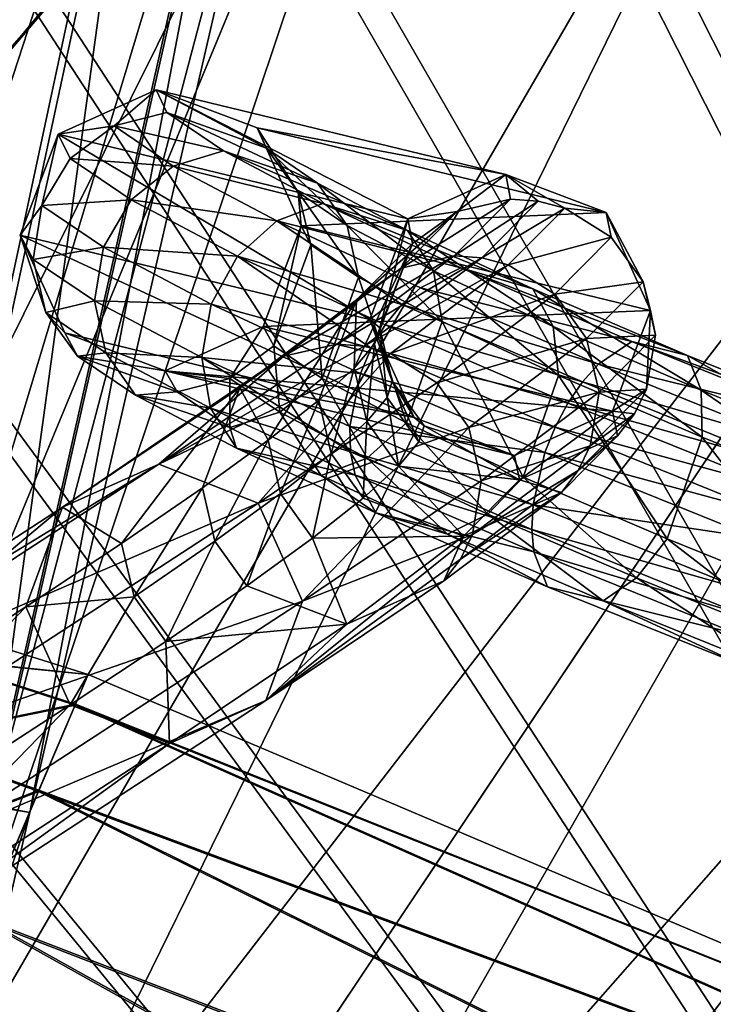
# Model space of a CAD drawing. Header units: metres. Extents: x -904 to 0, y -908 to 0.
# Tile 105 of 135: x -195 to -163, y -149 to -103. Entities that reach past the tile are written whole.
import ezdxf

# ---------------------------------------------------------------- set-up
doc = ezdxf.new("R2010")
doc.units = ezdxf.units.M

msp = doc.modelspace()

# ---------------------------------------------------------------- linework, layer by layer
at = {"layer": 'None'}
for points in [[(-192.865356, -101.246071, 660.123169), (-213.401825, -86.589745, 660.506714), (-209.97052, -120.773079, 659.611572)], [(-187.555557, -91.500992, 596.986938), (-183.790771, -90.15303, 627.738708), (-200.901779, -107.073647, 597.451721)], [(-200.901779, -107.073647, 597.451721), (-183.790771, -90.15303, 627.738708), (-197.587814, -106.812378, 627.738708)], [(-183.790771, -90.15303, 627.738708), (-192.865356, -101.246071, 660.123169), (-197.587814, -106.812378, 627.738708)], [(-192.897552, -92.544792, 566.452209), (-187.555557, -91.500992, 596.986938), (-205.634415, -107.03611, 567.352234)], [(-205.634415, -107.03611, 567.352234), (-187.555557, -91.500992, 596.986938), (-200.901779, -107.073647, 597.451721)], [(-199.807968, -93.646667, 536.207581), (-192.897552, -92.544792, 566.452209), (-211.772537, -107.020416, 537.502014)], [(-211.772537, -107.020416, 537.502014), (-192.897552, -92.544792, 566.452209), (-205.634415, -107.03611, 567.352234)], [(-192.865356, -101.246071, 660.123169), (-209.97052, -120.773079, 659.611572), (-197.587814, -106.812378, 627.738708)]]:
    msp.add_3dface(points, dxfattribs=at)
at = {"layer": 'None012317'}
for points in [[(-191.963272, -133.299774, 1798.675049), (-198.511322, -131.2509, 1798.67334), (-199.082336, -132.595947, 1805.998657)], [(-198.511322, -131.2509, 1798.67334), (-191.963272, -133.299774, 1798.675049), (-199.068619, -132.563599, 1791.341187)], [(-200.695358, -136.396042, 1812.223145), (-192.565308, -134.718124, 1806.324951), (-199.082336, -132.595947, 1805.998657)], [(-199.068619, -132.563599, 1791.341187), (-192.550964, -134.684326, 1791.0177), (-200.670013, -136.336334, 1785.097046)], [(-192.565308, -134.718124, 1806.324951), (-191.963272, -133.299774, 1798.675049), (-199.082336, -132.595947, 1805.998657)], [(-191.963272, -133.299774, 1798.675049), (-192.550964, -134.684326, 1791.0177), (-199.068619, -132.563599, 1791.341187)], [(-191.963272, -133.299774, 1798.675049), (-192.565308, -134.718124, 1806.324951), (-127.065178, -160.846878, 1798.675049)], [(-191.963272, -133.299774, 1798.675049), (-127.065178, -160.846878, 1798.675049), (-192.550964, -134.684326, 1791.0177)], [(-194.26532, -138.723145, 1812.802979), (-192.565308, -134.718124, 1806.324951), (-200.695358, -136.396042, 1812.223145)], [(-192.550964, -134.684326, 1791.0177), (-194.238892, -138.660889, 1784.518921), (-200.670013, -136.336334, 1785.097046)], [(-192.565308, -134.718124, 1806.324951), (-194.26532, -138.723145, 1812.802979), (-128.12146, -163.335358, 1808.668579)], [(-192.550964, -134.684326, 1791.0177), (-128.102783, -163.291367, 1788.668579), (-194.238892, -138.660889, 1784.518921)], [(-192.565308, -134.718124, 1806.324951), (-128.12146, -163.335358, 1808.668579), (-127.065178, -160.846878, 1798.675049)], [(-127.065178, -160.846878, 1798.675049), (-128.102783, -163.291367, 1788.668579), (-192.550964, -134.684326, 1791.0177)], [(-203.161835, -142.206818, 1816.428711), (-194.26532, -138.723145, 1812.802979), (-200.695358, -136.396042, 1812.223145)], [(-200.670013, -136.336334, 1785.097046), (-194.238892, -138.660889, 1784.518921), (-203.128616, -142.128555, 1780.861328)], [(-196.80455, -144.705307, 1817.122925), (-194.26532, -138.723145, 1812.802979), (-203.161835, -142.206818, 1816.428711)], [(-194.238892, -138.660889, 1784.518921), (-196.770035, -144.623993, 1780.167969), (-203.128616, -142.128555, 1780.861328)], [(-194.26532, -138.723145, 1812.802979), (-196.80455, -144.705307, 1817.122925), (-130.988586, -170.090027, 1815.971558)], [(-194.238892, -138.660889, 1784.518921), (-130.956253, -170.01384, 1781.330688), (-196.770035, -144.623993, 1780.167969)], [(-194.26532, -138.723145, 1812.802979), (-130.988586, -170.090027, 1815.971558), (-128.12146, -163.335358, 1808.668579)], [(-128.102783, -163.291367, 1788.668579), (-130.956253, -170.01384, 1781.330688), (-194.238892, -138.660889, 1784.518921)], [(-196.80455, -144.705307, 1817.122925), (-199.796432, -151.75386, 1818.627075), (-134.898331, -179.300964, 1818.627197)], [(-196.770035, -144.623993, 1780.167969), (-134.860992, -179.212982, 1778.627319), (-199.759079, -151.665878, 1778.627319)], [(-196.80455, -144.705307, 1817.122925), (-134.898331, -179.300964, 1818.627197), (-130.988586, -170.090027, 1815.971558)], [(-130.956253, -170.01384, 1781.330688), (-134.860992, -179.212982, 1778.627319), (-196.770035, -144.623993, 1780.167969)]]:
    msp.add_3dface(points, dxfattribs=at)
at = {"layer": 'None012321'}
for points in [[(-189.026093, -84.783295, 1344.314453), (-195.352783, -83.65535, 1348.705933), (-200.549362, -138.609116, 1342.392944)], [(-195.157669, -83.80603, 1307.517212), (-188.697159, -84.932083, 1312.155884), (-205.920654, -137.752686, 1310.276367)], [(-188.697159, -84.932083, 1312.155884), (-200.275711, -138.736603, 1314.325439), (-205.920654, -137.752686, 1310.276367)], [(-189.026093, -84.783295, 1344.314453), (-200.549362, -138.609116, 1342.392944), (-196.499802, -139.339493, 1336.60376)], [(-188.697159, -84.932083, 1312.155884), (-184.292038, -85.69046, 1318.656738), (-200.275711, -138.736603, 1314.325439)], [(-184.382141, -85.620857, 1337.68396), (-189.026093, -84.783295, 1344.314453), (-196.499802, -139.339493, 1336.60376)], [(-184.292038, -85.69046, 1318.656738), (-196.421204, -139.400177, 1320.015137), (-200.275711, -138.736603, 1314.325439)], [(-184.382141, -85.620857, 1337.68396), (-196.499802, -139.339493, 1336.60376), (-194.667007, -139.68605, 1328.315918)], [(-184.292038, -85.69046, 1318.656738), (-182.277115, -86.018867, 1328.177734), (-196.421204, -139.400177, 1320.015137)], [(-182.277115, -86.018867, 1328.177734), (-194.667007, -139.68605, 1328.315918), (-196.421204, -139.400177, 1320.015137)], [(-182.277115, -86.018867, 1328.177734), (-184.382141, -85.620857, 1337.68396), (-194.667007, -139.68605, 1328.315918)], [(-196.421204, -139.400177, 1320.015137), (-194.667007, -139.68605, 1328.315918), (-233.662827, -132.810669, 1328.126831)], [(-194.667007, -139.68605, 1328.315918), (-231.90007, -133.098038, 1336.432007), (-233.662827, -132.810669, 1328.126831)], [(-194.667007, -139.68605, 1328.315918), (-196.499802, -139.339493, 1336.60376), (-231.90007, -133.098038, 1336.432007)]]:
    msp.add_3dface(points, dxfattribs=at)
at = {"layer": 'None012323'}
for points in [[(-196.421036, -139.400208, 1320.015503), (-233.662842, -132.810669, 1328.127197), (-194.667007, -139.68605, 1328.316284)], [(-233.662842, -132.810669, 1328.127197), (-231.899811, -133.098083, 1336.432617), (-194.667007, -139.68605, 1328.316284)], [(-194.667007, -139.68605, 1328.316284), (-231.899811, -133.098083, 1336.432617), (-196.500061, -139.339447, 1336.604248)], [(-194.667007, -139.68605, 1328.316284), (-196.500061, -139.339447, 1336.604248), (-198.496368, -156.273041, 1328.359009)], [(-196.421036, -139.400208, 1320.015503), (-194.667007, -139.68605, 1328.316284), (-200.16983, -156.000336, 1320.435425)], [(-194.667007, -139.68605, 1328.316284), (-198.496368, -156.273041, 1328.359009), (-200.16983, -156.000336, 1320.435425)]]:
    msp.add_3dface(points, dxfattribs=at)
at = {"layer": 'None012346'}
for points in [[(-264.332214, -57.531643, 123.974747), (-243.170029, -56.729248, 123.995758), (-63.008152, -302.295593, 117.565376)], [(-63.008152, -302.295593, 117.565376), (-243.170029, -56.729248, 123.995758), (-222.050903, -58.298695, 123.954659)], [(-297.830109, -60.486073, 123.897385), (-264.332214, -57.531643, 123.974747), (-63.008152, -302.295593, 117.565376)], [(-222.050903, -58.298695, 123.954659), (-201.240021, -62.22023, 123.851974), (-63.008152, -302.295593, 117.565376)], [(-242.291733, -59.376686, 126.92746), (-262.718689, -60.035652, 126.910202), (-65.261642, -300.990356, 120.600586)], [(-65.261642, -300.990356, 120.600586), (-221.537735, -60.995937, 126.885056), (-242.291733, -59.376686, 126.92746)], [(-262.718689, -60.035652, 126.910202), (-296.668427, -62.81105, 126.837532), (-65.261642, -300.990356, 120.600586)], [(-63.008152, -302.295593, 117.565376), (-331.364288, -63.040817, 123.830482), (-297.830109, -60.486073, 123.897385)], [(-201.261032, -64.869583, 126.783623), (-221.537735, -60.995937, 126.885056), (-65.261642, -300.990356, 120.600586)], [(-201.240021, -62.22023, 123.851974), (-180.998627, -68.444519, 123.68898), (-63.008152, -302.295593, 117.565376)], [(-65.261642, -300.990356, 120.600586), (-296.668427, -62.81105, 126.837532), (-330.762848, -65.236298, 126.774025)], [(-398.51358, -66.948952, 123.728142), (-331.364288, -63.040817, 123.830482), (-63.008152, -302.295593, 117.565376)], [(-181.641327, -70.920166, 126.625183), (-201.261032, -64.869583, 126.783623), (-65.261642, -300.990356, 120.600586)], [(-399.362701, -68.982285, 126.675926), (-65.261642, -300.990356, 120.600586), (-330.762848, -65.236298, 126.774025)], [(-465.701691, -69.252586, 123.667824), (-398.51358, -66.948952, 123.728142), (-69.298546, -367.238312, 115.864792)], [(-398.51358, -66.948952, 123.728142), (-66.409767, -334.739563, 116.715805), (-69.298546, -367.238312, 115.864792)], [(-66.409767, -334.739563, 116.715805), (-398.51358, -66.948952, 123.728142), (-63.008152, -302.295593, 117.565376)], [(-63.008152, -302.295593, 117.565376), (-180.998627, -68.444519, 123.68898), (-161.580826, -76.893288, 123.467743)], [(-71.333969, -367.13382, 118.868553), (-399.362701, -68.982285, 126.675926), (-465.757965, -71.129059, 126.619713)], [(-71.333969, -367.13382, 118.868553), (-68.556686, -334.277802, 119.72892), (-399.362701, -68.982285, 126.675926)], [(-68.556686, -334.277802, 119.72892), (-65.261642, -300.990356, 120.600586), (-399.362701, -68.982285, 126.675926)], [(-452.00235, -701.143799, 107.12117), (-465.701691, -69.252586, 123.667824), (-71.672775, -399.771973, 115.012871)], [(-465.701691, -69.252586, 123.667824), (-69.298546, -367.238312, 115.864792), (-71.672775, -399.771973, 115.012871)], [(-65.261642, -300.990356, 120.600586), (-162.537094, -79.228813, 126.407616), (-181.641327, -70.920166, 126.625183)], [(-73.59713, -399.498657, 118.021057), (-465.757965, -71.129059, 126.619713), (-452.00235, -703.006531, 110.073418)], [(-73.59713, -399.498657, 118.021057), (-71.333969, -367.13382, 118.868553), (-465.757965, -71.129059, 126.619713)]]:
    msp.add_3dface(points, dxfattribs=at)
at = {"layer": 'None012347'}
for points in [[(-207.136871, -58.674908, 2077.158691), (-224.988235, -198.102173, 2170), (-189.1492, -63.180954, 2077.158691)], [(-189.908386, -65.68351, 2075.415527), (-234.492783, -196.202545, 2167.144043), (-207.647079, -61.239811, 2075.415527)], [(-224.988235, -198.102173, 2170), (-171.689758, -69.428223, 2077.158691), (-189.1492, -63.180954, 2077.158691)], [(-234.492783, -196.202545, 2167.144043), (-189.908386, -65.68351, 2075.415527), (-172.690552, -71.844322, 2075.415527)], [(-224.988235, -198.102173, 2170), (-216.398804, -202.693176, 2170), (-171.689758, -69.428223, 2077.158691)], [(-216.398804, -202.693176, 2170), (-154.926575, -77.356438, 2077.158691), (-171.689758, -69.428223, 2077.158691)], [(-225.350235, -198.976059, 2167.144043), (-234.492783, -196.202545, 2167.144043), (-172.690552, -71.844322, 2075.415527)], [(-225.350235, -198.976059, 2167.144043), (-172.690552, -71.844322, 2075.415527), (-156.159363, -79.662811, 2075.415527)], [(-154.926575, -77.356438, 2077.158691), (-216.398804, -202.693176, 2170), (-139.021118, -86.889366, 2077.158691)], [(-140.47403, -89.063797, 2075.415527), (-225.350235, -198.976059, 2167.144043), (-156.159363, -79.662811, 2075.415527)], [(-216.398804, -202.693176, 2170), (-208.870087, -208.871704, 2170), (-139.021118, -86.889366, 2077.158691)], [(-139.021118, -86.889366, 2077.158691), (-208.870087, -208.871704, 2170), (-124.126678, -97.935455, 2077.158691)], [(-216.924316, -203.479645, 2167.144043), (-225.350235, -198.976059, 2167.144043), (-140.47403, -89.063797, 2075.415527)], [(-125.785744, -99.956985, 2075.415527), (-216.924316, -203.479645, 2167.144043), (-140.47403, -89.063797, 2075.415527)], [(-208.870087, -208.871704, 2170), (-110.386818, -110.388435, 2077.158691), (-124.126678, -97.935455, 2077.158691)], [(-216.924316, -203.479645, 2167.144043), (-125.785744, -99.956985, 2075.415527), (-112.236031, -112.237633, 2075.415527)], [(-208.870087, -208.871704, 2170), (-202.691559, -216.400421, 2170), (-110.386818, -110.388435, 2077.158691)], [(-202.691559, -216.400421, 2170), (-97.933838, -124.128296, 2077.158691), (-110.386818, -110.388435, 2077.158691)], [(-209.53894, -209.540543, 2167.144043), (-216.924316, -203.479645, 2167.144043), (-112.236031, -112.237633, 2075.415527)], [(-209.53894, -209.540543, 2167.144043), (-112.236031, -112.237633, 2075.415527), (-99.955383, -125.787346, 2075.415527)], [(-97.933838, -124.128296, 2077.158691), (-202.691559, -216.400421, 2170), (-86.887756, -139.022736, 2077.158691)], [(-89.062195, -140.475632, 2075.415527), (-209.53894, -209.540543, 2167.144043), (-99.955383, -125.787346, 2075.415527)], [(-202.691559, -216.400421, 2170), (-198.100571, -224.989868, 2170), (-86.887756, -139.022736, 2077.158691)], [(-86.887756, -139.022736, 2077.158691), (-198.100571, -224.989868, 2170), (-77.354828, -154.928192, 2077.158691)], [(-203.478043, -216.925919, 2167.144043), (-209.53894, -209.540543, 2167.144043), (-89.062195, -140.475632, 2075.415527)], [(-79.661209, -156.160965, 2075.415527), (-203.478043, -216.925919, 2167.144043), (-89.062195, -140.475632, 2075.415527)]]:
    msp.add_3dface(points, dxfattribs=at)
at = {"layer": 'None012348'}
for points in [[(-193.353973, -108.315544, 901.968262), (-188.817734, -106.262383, 901.737488), (-190.757507, -107.934708, 890.589172)], [(-193.353973, -108.315544, 901.968262), (-177.190125, -112.235626, 1457.262573), (-188.817734, -106.262383, 901.737488)], [(-188.817734, -106.262383, 901.737488), (-188.319717, -107.31353, 890.913391), (-190.757507, -107.934708, 890.589172)], [(-188.319717, -107.31353, 890.913391), (-188.817734, -106.262383, 901.737488), (-183.714447, -108.967682, 891.810547)], [(-188.817734, -106.262383, 901.737488), (-184.153122, -108.021683, 901.608337), (-183.714447, -108.967682, 891.810547)], [(-177.190125, -112.235626, 1457.262573), (-172.659454, -110.18354, 1457.145386), (-188.817734, -106.262383, 901.737488)], [(-188.817734, -106.262383, 901.737488), (-172.659454, -110.18354, 1457.145386), (-184.153122, -108.021683, 901.608337)], [(-190.757507, -107.934708, 890.589172), (-188.319717, -107.31353, 890.913391), (-185.711182, -109.092896, 880.494141)], [(-188.319717, -107.31353, 890.913391), (-181.353409, -110.578293, 882.379028), (-185.711182, -109.092896, 880.494141)], [(-188.319717, -107.31353, 890.913391), (-183.714447, -108.967682, 891.810547), (-181.353409, -110.578293, 882.379028)], [(-195.102142, -112.98143, 902.165344), (-193.353973, -108.315544, 901.968262), (-194.104218, -111.615112, 890.428955)], [(-195.102142, -112.98143, 902.165344), (-178.943802, -116.89138, 1457.280762), (-193.353973, -108.315544, 901.968262)], [(-194.104218, -111.615112, 890.428955), (-193.353973, -108.315544, 901.968262), (-192.788757, -109.445221, 890.419067)], [(-193.353973, -108.315544, 901.968262), (-190.757507, -107.934708, 890.589172), (-192.788757, -109.445221, 890.419067)], [(-178.943802, -116.89138, 1457.280762), (-177.190125, -112.235626, 1457.262573), (-193.353973, -108.315544, 901.968262)], [(-192.788757, -109.445221, 890.419067), (-190.757507, -107.934708, 890.589172), (-188.035202, -109.788628, 879.753601)], [(-190.757507, -107.934708, 890.589172), (-185.711182, -109.092896, 880.494141), (-188.035202, -109.788628, 879.753601)], [(-184.153122, -108.021683, 901.608337), (-184.159698, -108.028725, 901.608765), (-184.153107, -108.021683, 901.608643)], [(-184.153107, -108.021683, 901.608643), (-184.159698, -108.028725, 901.608765), (-184.153122, -108.021683, 901.608337)], [(-183.714447, -108.967682, 891.810547), (-184.153122, -108.021683, 901.608337), (-184.153107, -108.021683, 901.608643)], [(-172.659454, -110.18354, 1457.145386), (-168.006042, -111.937317, 1456.997681), (-184.153122, -108.021683, 901.608337)], [(-184.153122, -108.021683, 901.608337), (-168.006042, -111.937317, 1456.997681), (-184.153107, -108.021683, 901.608643)], [(-183.714447, -108.967682, 891.810547), (-184.153107, -108.021683, 901.608643), (-182.248077, -110.991173, 892.247009)], [(-184.153107, -108.021683, 901.608643), (-182.118149, -112.563065, 901.657288), (-182.248077, -110.991173, 892.247009)], [(-182.118149, -112.563065, 901.657288), (-184.153107, -108.021683, 901.608643), (-168.006042, -111.937317, 1456.997681)], [(-188.035202, -109.788628, 879.753601), (-185.711182, -109.092896, 880.494141), (-181.113678, -111.523857, 870.929443)], [(-185.711182, -109.092896, 880.494141), (-177.191757, -112.778793, 873.721069), (-181.113678, -111.523857, 870.929443)], [(-185.711182, -109.092896, 880.494141), (-181.353409, -110.578293, 882.379028), (-177.191757, -112.778793, 873.721069)], [(-179.983078, -112.533279, 883.23645), (-183.714447, -108.967682, 891.810547), (-182.248077, -110.991173, 892.247009)], [(-183.714447, -108.967682, 891.810547), (-179.983078, -112.533279, 883.23645), (-181.353409, -110.578293, 882.379028)], [(-189.983093, -111.351456, 879.30719), (-194.104218, -111.615112, 890.428955), (-192.788757, -109.445221, 890.419067)], [(-188.035202, -109.788628, 879.753601), (-189.983093, -111.351456, 879.30719), (-192.788757, -109.445221, 890.419067)], [(-183.245178, -112.319778, 869.808411), (-189.983093, -111.351456, 879.30719), (-188.035202, -109.788628, 879.753601)], [(-181.113678, -111.523857, 870.929443), (-183.245178, -112.319778, 869.808411), (-188.035202, -109.788628, 879.753601)], [(-174.900208, -111.896362, 1513.697144), (-172.659454, -110.18354, 1457.145386), (-177.190125, -112.235626, 1457.262573)], [(-172.430481, -111.324028, 1513.768066), (-172.659454, -110.18354, 1457.145386), (-174.900208, -111.896362, 1513.697144)], [(-168.006042, -111.937317, 1456.997681), (-172.659454, -110.18354, 1457.145386), (-169.928986, -111.740219, 1513.806763)], [(-169.928986, -111.740219, 1513.806763), (-172.659454, -110.18354, 1457.145386), (-171.159317, -111.408989, 1513.79187)], [(-172.659454, -110.18354, 1457.145386), (-172.430481, -111.324028, 1513.768066), (-171.159317, -111.408989, 1513.79187)], [(-181.353409, -110.578293, 882.379028), (-175.998398, -114.638596, 874.966736), (-177.191757, -112.778793, 873.721069)], [(-181.353409, -110.578293, 882.379028), (-179.983078, -112.533279, 883.23645), (-175.998398, -114.638596, 874.966736)], [(-182.248077, -110.991173, 892.247009), (-182.118149, -112.563065, 901.657288), (-181.670654, -113.43869, 892.585144)], [(-179.462494, -114.937523, 883.857727), (-182.248077, -110.991173, 892.247009), (-181.670654, -113.43869, 892.585144)], [(-179.462494, -114.937523, 883.857727), (-179.983078, -112.533279, 883.23645), (-182.248077, -110.991173, 892.247009)], [(-194.104218, -111.615112, 890.428955), (-189.983093, -111.351456, 879.30719), (-191.258316, -113.543472, 879.2229)], [(-189.983093, -111.351456, 879.30719), (-185.057968, -113.95163, 869.111084), (-191.258316, -113.543472, 879.2229)], [(-185.057968, -113.95163, 869.111084), (-189.983093, -111.351456, 879.30719), (-183.245178, -112.319778, 869.808411)], [(-174.725098, -114.501694, 862.631958), (-183.245178, -112.319778, 869.808411), (-181.113678, -111.523857, 870.929443)], [(-181.113678, -111.523857, 870.929443), (-177.191757, -112.778793, 873.721069), (-171.408661, -115.474373, 866.210327)], [(-171.408661, -115.474373, 866.210327), (-174.725098, -114.501694, 862.631958), (-181.113678, -111.523857, 870.929443)], [(-175.035385, -113.943977, 1570.281982), (-172.430481, -111.324028, 1513.768066), (-177.498734, -114.509903, 1570.072754)], [(-177.498734, -114.509903, 1570.072754), (-172.430481, -111.324028, 1513.768066), (-174.900208, -111.896362, 1513.697144)], [(-171.159317, -111.408989, 1513.79187), (-172.430481, -111.324028, 1513.768066), (-175.035385, -113.943977, 1570.281982)], [(-171.159317, -111.408989, 1513.79187), (-175.035385, -113.943977, 1570.281982), (-173.767044, -114.031776, 1570.367188)], [(-169.928986, -111.740219, 1513.806763), (-171.159317, -111.408989, 1513.79187), (-173.767044, -114.031776, 1570.367188)], [(-194.503647, -114.114037, 890.617249), (-195.102142, -112.98143, 902.165344), (-194.104218, -111.615112, 890.428955)], [(-194.104218, -111.615112, 890.428955), (-191.258316, -113.543472, 879.2229), (-194.503647, -114.114037, 890.617249)], [(-165.955902, -116.473953, 1456.906128), (-182.118149, -112.563065, 901.657288), (-168.006042, -111.937317, 1456.997681)], [(-176.962189, -113.370102, 1513.604858), (-179.554184, -115.977081, 1569.838867), (-174.900208, -111.896362, 1513.697144)], [(-174.900208, -111.896362, 1513.697144), (-179.554184, -115.977081, 1569.838867), (-177.498734, -114.509903, 1570.072754)], [(-177.190125, -112.235626, 1457.262573), (-176.962189, -113.370102, 1513.604858), (-174.900208, -111.896362, 1513.697144)], [(-169.928986, -111.740219, 1513.806763), (-173.767044, -114.031776, 1570.367188), (-172.539154, -114.365456, 1570.434814)], [(-167.776566, -113.081581, 1513.807373), (-169.928986, -111.740219, 1513.806763), (-172.539154, -114.365456, 1570.434814)], [(-167.776566, -113.081581, 1513.807373), (-168.006042, -111.937317, 1456.997681), (-169.928986, -111.740219, 1513.806763)], [(-165.955902, -116.473953, 1456.906128), (-168.006042, -111.937317, 1456.997681), (-166.300888, -115.143898, 1513.769775)], [(-168.006042, -111.937317, 1456.997681), (-167.776566, -113.081581, 1513.807373), (-166.300888, -115.143898, 1513.769775)], [(-183.245178, -112.319778, 869.808411), (-177.455704, -116.19075, 860.648315), (-185.057968, -113.95163, 869.111084)], [(-174.725098, -114.501694, 862.631958), (-176.59346, -115.419189, 861.182617), (-183.245178, -112.319778, 869.808411)], [(-176.59346, -115.419189, 861.182617), (-177.455704, -116.19075, 860.648315), (-183.245178, -112.319778, 869.808411)], [(-178.943802, -116.89138, 1457.280762), (-178.479141, -117.272278, 1485.349365), (-177.190125, -112.235626, 1457.262573)], [(-178.479141, -117.272278, 1485.349365), (-176.962189, -113.370102, 1513.604858), (-177.190125, -112.235626, 1457.262573)], [(-182.118149, -112.563065, 901.657288), (-183.87384, -117.212982, 901.854248), (-183.385559, -118.107506, 892.783264)], [(-183.87384, -117.212982, 901.854248), (-182.118149, -112.563065, 901.657288), (-165.955902, -116.473953, 1456.906128)], [(-182.118149, -112.563065, 901.657288), (-183.385559, -118.107506, 892.783264), (-181.670654, -113.43869, 892.585144)], [(-175.5896, -116.981323, 875.850708), (-179.983078, -112.533279, 883.23645), (-179.462494, -114.937523, 883.857727)], [(-179.983078, -112.533279, 883.23645), (-175.5896, -116.981323, 875.850708), (-175.998398, -114.638596, 874.966736)], [(-177.191757, -112.778793, 873.721069), (-170.465469, -117.216469, 867.794617), (-171.408661, -115.474373, 866.210327)], [(-177.191757, -112.778793, 873.721069), (-175.998398, -114.638596, 874.966736), (-170.465469, -117.216469, 867.794617)], [(-193.048431, -117.504753, 902.213074), (-195.102142, -112.98143, 902.165344), (-193.926224, -116.561554, 890.955383)], [(-195.102142, -112.98143, 902.165344), (-194.503647, -114.114037, 890.617249), (-193.926224, -116.561554, 890.955383)], [(-193.048431, -117.504753, 902.213074), (-176.893829, -121.422585, 1457.189209), (-195.102142, -112.98143, 902.165344)], [(-176.893829, -121.422585, 1457.189209), (-178.943802, -116.89138, 1457.280762), (-195.102142, -112.98143, 902.165344)], [(-178.717072, -118.021255, 1513.41333), (-179.657425, -119.136971, 1541.450439), (-176.962189, -113.370102, 1513.604858)], [(-176.962189, -113.370102, 1513.604858), (-179.657425, -119.136971, 1541.450439), (-179.554184, -115.977081, 1569.838867)], [(-178.479141, -117.272278, 1485.349365), (-178.717072, -118.021255, 1513.41333), (-176.962189, -113.370102, 1513.604858)], [(-167.776566, -113.081581, 1513.807373), (-172.539154, -114.365456, 1570.434814), (-170.39006, -115.710182, 1570.507935)], [(-166.300888, -115.143898, 1513.769775), (-167.776566, -113.081581, 1513.807373), (-170.39006, -115.710182, 1570.507935)], [(-194.503647, -114.114037, 890.617249), (-191.258316, -113.543472, 879.2229), (-191.666718, -116.030952, 879.513489)], [(-191.666718, -116.030952, 879.513489), (-191.258316, -113.543472, 879.2229), (-186.276093, -116.17099, 868.943481)], [(-191.258316, -113.543472, 879.2229), (-185.057968, -113.95163, 869.111084), (-186.276093, -116.17099, 868.943481)], [(-181.670654, -113.43869, 892.585144), (-183.385559, -118.107506, 892.783264), (-181.146103, -119.617012, 884.064087)], [(-181.146103, -119.617012, 884.064087), (-179.462494, -114.937523, 883.857727), (-181.670654, -113.43869, 892.585144)], [(-193.926224, -116.561554, 890.955383), (-194.503647, -114.114037, 890.617249), (-191.666718, -116.030952, 879.513489)], [(-186.276093, -116.17099, 868.943481), (-185.057968, -113.95163, 869.111084), (-178.871964, -118.212357, 860.062378)], [(-185.057968, -113.95163, 869.111084), (-178.225067, -117.133888, 860.270081), (-178.871964, -118.212357, 860.062378)], [(-177.455704, -116.19075, 860.648315), (-178.225067, -117.133888, 860.270081), (-185.057968, -113.95163, 869.111084)], [(-180.465591, -118.035019, 1626.50708), (-175.035385, -113.943977, 1570.281982), (-182.915649, -118.590927, 1626.160156)], [(-182.915649, -118.590927, 1626.160156), (-175.035385, -113.943977, 1570.281982), (-177.498734, -114.509903, 1570.072754)], [(-175.035385, -113.943977, 1570.281982), (-180.465591, -118.035019, 1626.50708), (-173.767044, -114.031776, 1570.367188)], [(-180.465591, -118.035019, 1626.50708), (-179.203156, -118.127258, 1626.653198), (-173.767044, -114.031776, 1570.367188)], [(-173.767044, -114.031776, 1570.367188), (-179.203156, -118.127258, 1626.653198), (-172.539154, -114.365456, 1570.434814)], [(-179.554184, -115.977081, 1569.838867), (-184.957504, -120.047859, 1625.785522), (-177.498734, -114.509903, 1570.072754)], [(-177.498734, -114.509903, 1570.072754), (-184.957504, -120.047859, 1625.785522), (-182.915649, -118.590927, 1626.160156)], [(-172.539154, -114.365456, 1570.434814), (-179.203156, -118.127258, 1626.653198), (-177.980331, -118.46476, 1626.773438)], [(-170.39006, -115.710182, 1570.507935), (-172.539154, -114.365456, 1570.434814), (-177.980331, -118.46476, 1626.773438)], [(-166.820847, -117.898003, 855.959778), (-176.59346, -115.419189, 861.182617), (-174.725098, -114.501694, 862.631958)], [(-175.998398, -114.638596, 874.966736), (-170.218491, -119.482147, 868.909058), (-170.465469, -117.216469, 867.794617)], [(-175.5896, -116.981323, 875.850708), (-170.218491, -119.482147, 868.909058), (-175.998398, -114.638596, 874.966736)], [(-164.253494, -118.548775, 860.171021), (-174.725098, -114.501694, 862.631958), (-171.408661, -115.474373, 866.210327)], [(-164.253494, -118.548775, 860.171021), (-166.820847, -117.898003, 855.959778), (-174.725098, -114.501694, 862.631958)], [(-177.245728, -121.669655, 876.070801), (-179.462494, -114.937523, 883.857727), (-181.146103, -119.617012, 884.064087)], [(-177.245728, -121.669655, 876.070801), (-175.5896, -116.981323, 875.850708), (-179.462494, -114.937523, 883.857727)], [(-170.39006, -115.710182, 1570.507935), (-168.915314, -117.773422, 1570.490234), (-166.300888, -115.143898, 1513.769775)], [(-168.915314, -117.773422, 1570.490234), (-165.726639, -117.613213, 1513.699829), (-166.300888, -115.143898, 1513.769775)], [(-166.300888, -115.143898, 1513.769775), (-165.726639, -117.613213, 1513.699829), (-165.955902, -116.473953, 1456.906128)], [(-168.366669, -118.953293, 854.248108), (-177.455704, -116.19075, 860.648315), (-176.59346, -115.419189, 861.182617)], [(-166.820847, -117.898003, 855.959778), (-168.366669, -118.953293, 854.248108), (-176.59346, -115.419189, 861.182617)], [(-171.408661, -115.474373, 866.210327), (-170.465469, -117.216469, 867.794617), (-163.622803, -120.155762, 862.029541)], [(-163.622803, -120.155762, 862.029541), (-164.253494, -118.548775, 860.171021), (-171.408661, -115.474373, 866.210327)], [(-191.666718, -116.030952, 879.513489), (-191.146118, -118.435196, 880.134827), (-193.926224, -116.561554, 890.955383)], [(-186.276093, -116.17099, 868.943481), (-186.714096, -118.639969, 869.331177), (-191.666718, -116.030952, 879.513489)], [(-186.714096, -118.639969, 869.331177), (-191.146118, -118.435196, 880.134827), (-191.666718, -116.030952, 879.513489)], [(-179.554184, -115.977081, 1569.838867), (-183.6418, -122.464752, 1597.35437), (-184.957504, -120.047859, 1625.785522)], [(-181.299438, -120.61853, 1569.438232), (-183.6418, -122.464752, 1597.35437), (-179.554184, -115.977081, 1569.838867)], [(-179.657425, -119.136971, 1541.450439), (-181.299438, -120.61853, 1569.438232), (-179.554184, -115.977081, 1569.838867)], [(-177.980331, -118.46476, 1626.773438), (-175.838211, -119.814735, 1626.918579), (-170.39006, -115.710182, 1570.507935)], [(-175.838211, -119.814735, 1626.918579), (-168.915314, -117.773422, 1570.490234), (-170.39006, -115.710182, 1570.507935)], [(-191.146118, -118.435196, 880.134827), (-192.459854, -118.585045, 891.391785), (-193.926224, -116.561554, 890.955383)], [(-193.926224, -116.561554, 890.955383), (-192.459854, -118.585045, 891.391785), (-193.048431, -117.504753, 902.213074)], [(-179.371552, -119.384727, 860.033264), (-186.714096, -118.639969, 869.331177), (-186.276093, -116.17099, 868.943481)], [(-178.871964, -118.212357, 860.062378), (-179.371552, -119.384727, 860.033264), (-186.276093, -116.17099, 868.943481)], [(-167.716492, -121.13147, 1456.924438), (-183.87384, -117.212982, 901.854248), (-165.955902, -116.473953, 1456.906128)], [(-177.455704, -116.19075, 860.648315), (-169.103699, -119.778091, 853.615173), (-178.225067, -117.133888, 860.270081)], [(-177.455704, -116.19075, 860.648315), (-168.366669, -118.953293, 854.248108), (-169.103699, -119.778091, 853.615173)], [(-165.955902, -116.473953, 1456.906128), (-166.14122, -120.113586, 1513.60791), (-167.716492, -121.13147, 1456.924438)], [(-165.726639, -117.613213, 1513.699829), (-166.14122, -120.113586, 1513.60791), (-165.955902, -116.473953, 1456.906128)], [(-176.893829, -121.422585, 1457.189209), (-177.905045, -119.742065, 1485.297241), (-178.943802, -116.89138, 1457.280762)], [(-177.905045, -119.742065, 1485.297241), (-178.479141, -117.272278, 1485.349365), (-178.943802, -116.89138, 1457.280762)], [(-177.245728, -121.669655, 876.070801), (-171.851761, -124.177307, 869.147278), (-175.5896, -116.981323, 875.850708)], [(-171.851761, -124.177307, 869.147278), (-170.218491, -119.482147, 868.909058), (-175.5896, -116.981323, 875.850708)], [(-183.87384, -117.212982, 901.854248), (-188.399902, -119.258842, 902.084351), (-185.416794, -119.618019, 892.613159)], [(-188.399902, -119.258842, 902.084351), (-183.87384, -117.212982, 901.854248), (-167.716492, -121.13147, 1456.924438)], [(-183.87384, -117.212982, 901.854248), (-185.416794, -119.618019, 892.613159), (-183.385559, -118.107506, 892.783264)], [(-178.871964, -118.212357, 860.062378), (-178.225067, -117.133888, 860.270081), (-169.778595, -120.761169, 853.165222)], [(-178.142822, -120.49057, 1513.343384), (-178.717072, -118.021255, 1513.41333), (-178.479141, -117.272278, 1485.349365)], [(-177.905045, -119.742065, 1485.297241), (-178.142822, -120.49057, 1513.343384), (-178.479141, -117.272278, 1485.349365)], [(-178.225067, -117.133888, 860.270081), (-169.103699, -119.778091, 853.615173), (-169.778595, -120.761169, 853.165222)], [(-170.465469, -117.216469, 867.794617), (-163.580444, -122.332275, 863.332153), (-163.622803, -120.155762, 862.029541)], [(-170.465469, -117.216469, 867.794617), (-170.218491, -119.482147, 868.909058), (-163.580444, -122.332275, 863.332153)], [(-193.048431, -117.504753, 902.213074), (-192.459854, -118.585045, 891.391785), (-188.399902, -119.258842, 902.084351)], [(-193.048431, -117.504753, 902.213074), (-188.399902, -119.258842, 902.084351), (-176.893829, -121.422585, 1457.189209)], [(-175.838211, -119.814735, 1626.918579), (-174.365372, -121.87941, 1626.920654), (-168.915314, -117.773422, 1570.490234)], [(-168.915314, -117.773422, 1570.490234), (-174.365372, -121.87941, 1626.920654), (-168.339401, -120.241074, 1570.384399)], [(-165.726639, -117.613213, 1513.699829), (-168.915314, -117.773422, 1570.490234), (-168.339401, -120.241074, 1570.384399)], [(-157.742081, -121.566223, 851.200562), (-168.366669, -118.953293, 854.248108), (-166.820847, -117.898003, 855.959778)], [(-168.339401, -120.241074, 1570.384399), (-166.14122, -120.113586, 1513.60791), (-165.726639, -117.613213, 1513.699829)], [(-156.03511, -121.869301, 855.863647), (-166.820847, -117.898003, 855.959778), (-164.253494, -118.548775, 860.171021)], [(-156.03511, -121.869301, 855.863647), (-157.742081, -121.566223, 851.200562), (-166.820847, -117.898003, 855.959778)], [(-179.203156, -118.127258, 1626.653198), (-180.465591, -118.035019, 1626.50708), (-188.704056, -123.584114, 1682.263794)], [(-188.704056, -123.584114, 1682.263794), (-180.465591, -118.035019, 1626.50708), (-182.915649, -118.590927, 1626.160156)], [(-177.980331, -118.46476, 1626.773438), (-179.203156, -118.127258, 1626.653198), (-188.704056, -123.584114, 1682.263794)], [(-183.385559, -118.107506, 892.783264), (-185.416794, -119.618019, 892.613159), (-183.093994, -121.179848, 883.617676)], [(-183.385559, -118.107506, 892.783264), (-183.093994, -121.179848, 883.617676), (-181.146103, -119.617012, 884.064087)], [(-179.657425, -119.136971, 1541.450439), (-178.717072, -118.021255, 1513.41333), (-179.082565, -121.605568, 1541.362549)], [(-170.365463, -121.864738, 852.915649), (-179.371552, -119.384727, 860.033264), (-178.871964, -118.212357, 860.062378)], [(-178.717072, -118.021255, 1513.41333), (-178.142822, -120.49057, 1513.343384), (-179.082565, -121.605568, 1541.362549)], [(-169.778595, -120.761169, 853.165222), (-170.365463, -121.864738, 852.915649), (-178.871964, -118.212357, 860.062378)], [(-184.957504, -120.047859, 1625.785522), (-193.155258, -125.569832, 1681.265991), (-182.915649, -118.590927, 1626.160156)], [(-182.915649, -118.590927, 1626.160156), (-193.155258, -125.569832, 1681.265991), (-188.704056, -123.584114, 1682.263794)], [(-189.775787, -120.390182, 880.992188), (-192.459854, -118.585045, 891.391785), (-191.146118, -118.435196, 880.134827)], [(-192.459854, -118.585045, 891.391785), (-187.854584, -120.239197, 892.289001), (-188.399902, -119.258842, 902.084351)], [(-192.459854, -118.585045, 891.391785), (-189.775787, -120.390182, 880.992188), (-187.854584, -120.239197, 892.289001)], [(-186.305298, -120.982689, 870.215088), (-189.775787, -120.390182, 880.992188), (-191.146118, -118.435196, 880.134827)], [(-186.714096, -118.639969, 869.331177), (-186.305298, -120.982689, 870.215088), (-191.146118, -118.435196, 880.134827)], [(-188.704056, -123.584114, 1682.263794), (-184.103638, -125.382149, 1682.859497), (-177.980331, -118.46476, 1626.773438)], [(-179.371552, -119.384727, 860.033264), (-179.858353, -121.829048, 860.50824), (-186.714096, -118.639969, 869.331177)], [(-179.858353, -121.829048, 860.50824), (-179.826859, -123.007065, 860.99408), (-186.714096, -118.639969, 869.331177)], [(-186.714096, -118.639969, 869.331177), (-179.826859, -123.007065, 860.99408), (-186.305298, -120.982689, 870.215088)], [(-184.103638, -125.382149, 1682.859497), (-175.838211, -119.814735, 1626.918579), (-177.980331, -118.46476, 1626.773438)], [(-155.765594, -123.329681, 857.919983), (-164.253494, -118.548775, 860.171021), (-163.622803, -120.155762, 862.029541)], [(-155.765594, -123.329681, 857.919983), (-156.03511, -121.869301, 855.863647), (-164.253494, -118.548775, 860.171021)], [(-188.399902, -119.258842, 902.084351), (-187.854584, -120.239197, 892.289001), (-185.416794, -119.618019, 892.613159)], [(-188.399902, -119.258842, 902.084351), (-172.2547, -123.176811, 1457.041992), (-176.893829, -121.422585, 1457.189209)], [(-172.2547, -123.176811, 1457.041992), (-188.399902, -119.258842, 902.084351), (-167.716492, -121.13147, 1456.924438)], [(-180.723526, -123.086182, 1569.332397), (-181.299438, -120.61853, 1569.438232), (-179.657425, -119.136971, 1541.450439)], [(-179.082565, -121.605568, 1541.362549), (-180.723526, -123.086182, 1569.332397), (-179.657425, -119.136971, 1541.450439)], [(-168.366669, -118.953293, 854.248108), (-158.919647, -122.769669, 849.303772), (-169.103699, -119.778091, 853.615173)], [(-168.366669, -118.953293, 854.248108), (-157.742081, -121.566223, 851.200562), (-158.919647, -122.769669, 849.303772)], [(-185.416794, -119.618019, 892.613159), (-187.854584, -120.239197, 892.289001), (-185.418015, -121.87558, 882.877136)], [(-185.416794, -119.618019, 892.613159), (-185.418015, -121.87558, 882.877136), (-183.093994, -121.179848, 883.617676)], [(-181.146103, -119.617012, 884.064087), (-183.093994, -121.179848, 883.617676), (-179.058533, -123.301514, 875.373413)], [(-179.058533, -123.301514, 875.373413), (-177.245728, -121.669655, 876.070801), (-181.146103, -119.617012, 884.064087)], [(-170.841705, -123.046394, 852.875977), (-179.858353, -121.829048, 860.50824), (-179.371552, -119.384727, 860.033264)], [(-170.365463, -121.864738, 852.915649), (-170.841705, -123.046394, 852.875977), (-179.371552, -119.384727, 860.033264)], [(-177.905045, -119.742065, 1485.297241), (-176.66716, -122.552887, 1513.305786), (-178.142822, -120.49057, 1513.343384)], [(-176.893829, -121.422585, 1457.189209), (-176.429291, -121.804123, 1485.249756), (-177.905045, -119.742065, 1485.297241)], [(-176.429291, -121.804123, 1485.249756), (-176.66716, -122.552887, 1513.305786), (-177.905045, -119.742065, 1485.297241)], [(-171.851761, -124.177307, 869.147278), (-165.195969, -127.032173, 863.591309), (-170.218491, -119.482147, 868.909058)], [(-170.218491, -119.482147, 868.909058), (-165.195969, -127.032173, 863.591309), (-163.580444, -122.332275, 863.332153)], [(-190.419571, -127.24501, 1652.882813), (-193.155258, -125.569832, 1681.265991), (-184.957504, -120.047859, 1625.785522)], [(-184.957504, -120.047859, 1625.785522), (-186.682648, -124.674164, 1625.176636), (-190.419571, -127.24501, 1652.882813)], [(-183.6418, -122.464752, 1597.35437), (-186.682648, -124.674164, 1625.176636), (-184.957504, -120.047859, 1625.785522)], [(-175.838211, -119.814735, 1626.918579), (-184.103638, -125.382149, 1682.859497), (-174.365372, -121.87941, 1626.920654)], [(-169.778595, -120.761169, 853.165222), (-169.103699, -119.778091, 853.615173), (-159.514404, -123.651505, 848.601868)], [(-169.103699, -119.778091, 853.615173), (-158.919647, -122.769669, 849.303772), (-159.514404, -123.651505, 848.601868)], [(-168.750031, -122.737457, 1570.206543), (-166.14122, -120.113586, 1513.60791), (-168.339401, -120.241074, 1570.384399)], [(-166.14122, -120.113586, 1513.60791), (-168.750031, -122.737457, 1570.206543), (-166.705383, -121.255035, 1513.558105)], [(-166.14122, -120.113586, 1513.60791), (-166.705383, -121.255035, 1513.558105), (-167.716492, -121.13147, 1456.924438)], [(-163.622803, -120.155762, 862.029541), (-163.580444, -122.332275, 863.332153), (-155.961624, -125.408867, 859.360046)], [(-155.961624, -125.408867, 859.360046), (-155.765594, -123.329681, 857.919983), (-163.622803, -120.155762, 862.029541)], [(-187.854584, -120.239197, 892.289001), (-189.775787, -120.390182, 880.992188), (-185.418015, -121.87558, 882.877136)], [(-185.111938, -122.842499, 871.460754), (-189.775787, -120.390182, 880.992188), (-186.305298, -120.982689, 870.215088)], [(-185.418015, -121.87558, 882.877136), (-189.775787, -120.390182, 880.992188), (-185.111938, -122.842499, 871.460754)], [(-183.6418, -122.464752, 1597.35437), (-181.299438, -120.61853, 1569.438232), (-183.064392, -124.931221, 1597.230713)], [(-181.299438, -120.61853, 1569.438232), (-180.723526, -123.086182, 1569.332397), (-183.064392, -124.931221, 1597.230713)], [(-178.142822, -120.49057, 1513.343384), (-177.607239, -123.668289, 1541.334839), (-179.082565, -121.605568, 1541.362549)], [(-176.66716, -122.552887, 1513.305786), (-177.607239, -123.668289, 1541.334839), (-178.142822, -120.49057, 1513.343384)], [(-168.339401, -120.241074, 1570.384399), (-174.365372, -121.87941, 1626.920654), (-173.786026, -124.344467, 1626.779175)], [(-173.786026, -124.344467, 1626.779175), (-168.750031, -122.737457, 1570.206543), (-168.339401, -120.241074, 1570.384399)], [(-179.611359, -124.094719, 861.622681), (-185.111938, -122.842499, 871.460754), (-186.305298, -120.982689, 870.215088)], [(-179.826859, -123.007065, 860.99408), (-179.611359, -124.094719, 861.622681), (-186.305298, -120.982689, 870.215088)], [(-172.2547, -123.176811, 1457.041992), (-167.716492, -121.13147, 1456.924438), (-172.013245, -124.31044, 1513.345093)], [(-167.716492, -121.13147, 1456.924438), (-167.481537, -122.264366, 1513.508301), (-172.013245, -124.31044, 1513.345093)], [(-160.082596, -124.677177, 848.102478), (-170.365463, -121.864738, 852.915649), (-169.778595, -120.761169, 853.165222)], [(-159.514404, -123.651505, 848.601868), (-160.082596, -124.677177, 848.102478), (-169.778595, -120.761169, 853.165222)], [(-167.716492, -121.13147, 1456.924438), (-166.705383, -121.255035, 1513.558105), (-167.481537, -122.264366, 1513.508301)], [(-183.093994, -121.179848, 883.617676), (-185.418015, -121.87558, 882.877136), (-181.190018, -124.097435, 874.252441)], [(-183.093994, -121.179848, 883.617676), (-181.190018, -124.097435, 874.252441), (-179.058533, -123.301514, 875.373413)], [(-176.893829, -121.422585, 1457.189209), (-172.2547, -123.176811, 1457.041992), (-176.429291, -121.804123, 1485.249756)], [(-166.705383, -121.255035, 1513.558105), (-169.311508, -123.876213, 1570.098755), (-167.481537, -122.264366, 1513.508301)], [(-168.750031, -122.737457, 1570.206543), (-169.311508, -123.876213, 1570.098755), (-166.705383, -121.255035, 1513.558105)], [(-185.418015, -121.87558, 882.877136), (-185.111938, -122.842499, 871.460754), (-181.190018, -124.097435, 874.252441)], [(-184.103638, -125.382149, 1682.859497), (-182.049103, -129.910568, 1682.704224), (-174.365372, -121.87941, 1626.920654)], [(-174.365372, -121.87941, 1626.920654), (-182.049103, -129.910568, 1682.704224), (-173.786026, -124.344467, 1626.779175)], [(-179.082565, -121.605568, 1541.362549), (-179.248779, -125.149422, 1569.314697), (-180.723526, -123.086182, 1569.332397)], [(-170.841705, -123.046394, 852.875977), (-171.394135, -125.461075, 853.424377), (-179.858353, -121.829048, 860.50824)], [(-171.394135, -125.461075, 853.424377), (-179.826859, -123.007065, 860.99408), (-179.858353, -121.829048, 860.50824)], [(-177.607239, -123.668289, 1541.334839), (-179.248779, -125.149422, 1569.314697), (-179.082565, -121.605568, 1541.362549)], [(-179.058533, -123.301514, 875.373413), (-173.483383, -125.891998, 868.234741), (-177.245728, -121.669655, 876.070801)], [(-173.483383, -125.891998, 868.234741), (-171.851761, -124.177307, 869.147278), (-177.245728, -121.669655, 876.070801)], [(-176.429291, -121.804123, 1485.249756), (-172.013245, -124.31044, 1513.345093), (-176.66716, -122.552887, 1513.305786)], [(-172.2547, -123.176811, 1457.041992), (-172.013245, -124.31044, 1513.345093), (-176.429291, -121.804123, 1485.249756)], [(-160.602417, -125.807266, 847.824829), (-170.841705, -123.046394, 852.875977), (-170.365463, -121.864738, 852.915649)], [(-160.082596, -124.677177, 848.102478), (-160.602417, -125.807266, 847.824829), (-170.365463, -121.864738, 852.915649)], [(-186.103302, -127.139221, 1625.035156), (-186.682648, -124.674164, 1625.176636), (-183.6418, -122.464752, 1597.35437)], [(-183.064392, -124.931221, 1597.230713), (-186.103302, -127.139221, 1625.035156), (-183.6418, -122.464752, 1597.35437)], [(-172.013245, -124.31044, 1513.345093), (-167.481537, -122.264366, 1513.508301), (-170.084656, -124.882523, 1569.983643)], [(-167.481537, -122.264366, 1513.508301), (-169.311508, -123.876213, 1570.098755), (-170.084656, -124.882523, 1569.983643)], [(-163.580444, -122.332275, 863.332153), (-165.195969, -127.032173, 863.591309), (-157.564667, -130.111481, 859.641663)], [(-163.580444, -122.332275, 863.332153), (-157.564667, -130.111481, 859.641663), (-155.961624, -125.408867, 859.360046)], [(-179.611359, -124.094719, 861.622681), (-178.668167, -125.836815, 863.20697), (-185.111938, -122.842499, 871.460754)], [(-181.190018, -124.097435, 874.252441), (-185.111938, -122.842499, 871.460754), (-178.668167, -125.836815, 863.20697)], [(-172.013245, -124.31044, 1513.345093), (-177.607239, -123.668289, 1541.334839), (-176.66716, -122.552887, 1513.305786)], [(-173.786026, -124.344467, 1626.779175), (-174.18837, -126.834625, 1626.515747), (-168.750031, -122.737457, 1570.206543)], [(-174.18837, -126.834625, 1626.515747), (-169.311508, -123.876213, 1570.098755), (-168.750031, -122.737457, 1570.206543)], [(-180.723526, -123.086182, 1569.332397), (-181.590469, -126.995117, 1597.2229), (-183.064392, -124.931221, 1597.230713)], [(-179.248779, -125.149422, 1569.314697), (-181.590469, -126.995117, 1597.2229), (-180.723526, -123.086182, 1569.332397)], [(-179.058533, -123.301514, 875.373413), (-181.190018, -124.097435, 874.252441), (-175.35173, -126.809494, 866.785339)], [(-171.449081, -126.601295, 853.991394), (-179.826859, -123.007065, 860.99408), (-171.394135, -125.461075, 853.424377)], [(-179.826859, -123.007065, 860.99408), (-171.449081, -126.601295, 853.991394), (-179.611359, -124.094719, 861.622681)], [(-173.483383, -125.891998, 868.234741), (-179.058533, -123.301514, 875.373413), (-175.35173, -126.809494, 866.785339)], [(-161.053894, -126.998344, 847.779541), (-171.394135, -125.461075, 853.424377), (-170.841705, -123.046394, 852.875977)], [(-160.602417, -125.807266, 847.824829), (-161.053894, -126.998344, 847.779541), (-170.841705, -123.046394, 852.875977)], [(-193.155258, -125.569832, 1681.265991), (-210.358719, -136.770599, 1780.30481), (-188.704056, -123.584114, 1682.263794)], [(-210.358719, -136.770599, 1780.30481), (-205.907516, -134.784882, 1781.30249), (-188.704056, -123.584114, 1682.263794)], [(-188.704056, -123.584114, 1682.263794), (-205.907516, -134.784882, 1781.30249), (-184.103638, -125.382149, 1682.859497)], [(-174.60347, -126.915627, 1569.540649), (-179.248779, -125.149422, 1569.314697), (-177.607239, -123.668289, 1541.334839)], [(-177.607239, -123.668289, 1541.334839), (-172.013245, -124.31044, 1513.345093), (-174.60347, -126.915627, 1569.540649)], [(-181.190018, -124.097435, 874.252441), (-178.668167, -125.836815, 863.20697), (-175.35173, -126.809494, 866.785339)], [(-171.449081, -126.601295, 853.991394), (-171.351776, -127.637581, 854.72699), (-179.611359, -124.094719, 861.622681)], [(-171.351776, -127.637581, 854.72699), (-178.668167, -125.836815, 863.20697), (-179.611359, -124.094719, 861.622681)], [(-170.084656, -124.882523, 1569.983643), (-169.311508, -123.876213, 1570.098755), (-174.744278, -127.969177, 1626.35022)], [(-169.311508, -123.876213, 1570.098755), (-174.18837, -126.834625, 1626.515747), (-174.744278, -127.969177, 1626.35022)], [(-172.013245, -124.31044, 1513.345093), (-170.084656, -124.882523, 1569.983643), (-174.60347, -126.915627, 1569.540649)], [(-173.483383, -125.891998, 868.234741), (-166.60791, -128.840057, 862.508423), (-171.851761, -124.177307, 869.147278)], [(-166.60791, -128.840057, 862.508423), (-165.195969, -127.032173, 863.591309), (-171.851761, -124.177307, 869.147278)], [(-186.682648, -124.674164, 1625.176636), (-189.83783, -129.70842, 1652.723633), (-190.419571, -127.24501, 1652.882813)], [(-186.682648, -124.674164, 1625.176636), (-186.103302, -127.139221, 1625.035156), (-189.83783, -129.70842, 1652.723633)], [(-182.049103, -129.910568, 1682.704224), (-174.18837, -126.834625, 1626.515747), (-173.786026, -124.344467, 1626.779175)], [(-183.064392, -124.931221, 1597.230713), (-184.630463, -129.203903, 1625.037231), (-186.103302, -127.139221, 1625.035156)], [(-181.590469, -126.995117, 1597.2229), (-184.630463, -129.203903, 1625.037231), (-183.064392, -124.931221, 1597.230713)], [(-181.590469, -126.995117, 1597.2229), (-179.248779, -125.149422, 1569.314697), (-174.60347, -126.915627, 1569.540649)], [(-175.511169, -128.970779, 1626.170288), (-170.084656, -124.882523, 1569.983643), (-174.744278, -127.969177, 1626.35022)], [(-174.60347, -126.915627, 1569.540649), (-170.084656, -124.882523, 1569.983643), (-175.511169, -128.970779, 1626.170288)], [(-194.849533, -130.17598, 1680.450806), (-212.052994, -141.376755, 1779.489502), (-193.155258, -125.569832, 1681.265991)], [(-212.052994, -141.376755, 1779.489502), (-210.358719, -136.770599, 1780.30481), (-193.155258, -125.569832, 1681.265991)], [(-205.907516, -134.784882, 1781.30249), (-201.307083, -136.582916, 1781.898315), (-184.103638, -125.382149, 1682.859497)], [(-182.049103, -129.910568, 1682.704224), (-184.103638, -125.382149, 1682.859497), (-201.307083, -136.582916, 1781.898315)], [(-194.849533, -130.17598, 1680.450806), (-193.155258, -125.569832, 1681.265991), (-190.419571, -127.24501, 1652.882813)], [(-161.685638, -129.379807, 848.384094), (-171.449081, -126.601295, 853.991394), (-171.394135, -125.461075, 853.424377)], [(-161.685638, -129.379807, 848.384094), (-171.394135, -125.461075, 853.424377), (-161.053894, -126.998344, 847.779541)], [(-171.351776, -127.637581, 854.72699), (-170.721085, -129.244568, 856.585449), (-178.668167, -125.836815, 863.20697)], [(-175.35173, -126.809494, 866.785339), (-178.668167, -125.836815, 863.20697), (-170.721085, -129.244568, 856.585449)], [(-168.153717, -129.89534, 860.796753), (-173.483383, -125.891998, 868.234741), (-175.35173, -126.809494, 866.785339)], [(-166.60791, -128.840057, 862.508423), (-173.483383, -125.891998, 868.234741), (-168.153717, -129.89534, 860.796753)], [(-184.630463, -129.203903, 1625.037231), (-181.590469, -126.995117, 1597.2229), (-180.003082, -130.983612, 1625.44873)], [(-174.744278, -127.969177, 1626.35022), (-174.18837, -126.834625, 1626.515747), (-183.74408, -134.516434, 1681.888916)], [(-174.18837, -126.834625, 1626.515747), (-182.049103, -129.910568, 1682.704224), (-183.74408, -134.516434, 1681.888916)], [(-180.003082, -130.983612, 1625.44873), (-181.590469, -126.995117, 1597.2229), (-174.60347, -126.915627, 1569.540649)], [(-180.003082, -130.983612, 1625.44873), (-174.60347, -126.915627, 1569.540649), (-175.511169, -128.970779, 1626.170288)], [(-175.35173, -126.809494, 866.785339), (-170.721085, -129.244568, 856.585449), (-168.153717, -129.89534, 860.796753)], [(-161.685638, -129.379807, 848.384094), (-161.841644, -130.478653, 849.010742), (-171.449081, -126.601295, 853.991394)], [(-161.841644, -130.478653, 849.010742), (-171.351776, -127.637581, 854.72699), (-171.449081, -126.601295, 853.991394)], [(-166.60791, -128.840057, 862.508423), (-158.727631, -132.018997, 858.440369), (-165.195969, -127.032173, 863.591309)], [(-165.195969, -127.032173, 863.591309), (-158.727631, -132.018997, 858.440369), (-157.564667, -130.111481, 859.641663)], [(-189.83783, -129.70842, 1652.723633), (-194.849533, -130.17598, 1680.450806), (-190.419571, -127.24501, 1652.882813)], [(-186.103302, -127.139221, 1625.035156), (-188.366302, -131.774017, 1652.735474), (-189.83783, -129.70842, 1652.723633)], [(-184.630463, -129.203903, 1625.037231), (-188.366302, -131.774017, 1652.735474), (-186.103302, -127.139221, 1625.035156)], [(-161.841644, -130.478653, 849.010742), (-161.881683, -131.458984, 849.824158), (-171.351776, -127.637581, 854.72699)], [(-161.881683, -131.458984, 849.824158), (-170.721085, -129.244568, 856.585449), (-171.351776, -127.637581, 854.72699)], [(-183.74408, -134.516434, 1681.888916), (-175.511169, -128.970779, 1626.170288), (-174.744278, -127.969177, 1626.35022)], [(-159.905197, -133.222443, 856.543518), (-166.60791, -128.840057, 862.508423), (-168.153717, -129.89534, 860.796753)], [(-158.727631, -132.018997, 858.440369), (-166.60791, -128.840057, 862.508423), (-159.905197, -133.222443, 856.543518)], [(-188.366302, -131.774017, 1652.735474), (-184.630463, -129.203903, 1625.037231), (-180.003082, -130.983612, 1625.44873)], [(-180.003082, -130.983612, 1625.44873), (-175.511169, -128.970779, 1626.170288), (-183.74408, -134.516434, 1681.888916)], [(-161.612152, -132.919357, 851.880493), (-170.721085, -129.244568, 856.585449), (-161.881683, -131.458984, 849.824158)], [(-170.721085, -129.244568, 856.585449), (-161.612152, -132.919357, 851.880493), (-168.153717, -129.89534, 860.796753)], [(-189.83783, -129.70842, 1652.723633), (-192.795044, -134.7034, 1680.295654), (-194.849533, -130.17598, 1680.450806)], [(-188.366302, -131.774017, 1652.735474), (-192.795044, -134.7034, 1680.295654), (-189.83783, -129.70842, 1652.723633)], [(-209.998505, -145.904175, 1779.334351), (-212.052994, -141.376755, 1779.489502), (-194.849533, -130.17598, 1680.450806)], [(-192.795044, -134.7034, 1680.295654), (-209.998505, -145.904175, 1779.334351), (-194.849533, -130.17598, 1680.450806)], [(-199.252548, -141.111343, 1781.743042), (-182.049103, -129.910568, 1682.704224), (-201.307083, -136.582916, 1781.898315)], [(-183.74408, -134.516434, 1681.888916), (-182.049103, -129.910568, 1682.704224), (-199.252548, -141.111343, 1781.743042)], [(-168.153717, -129.89534, 860.796753), (-161.612152, -132.919357, 851.880493), (-159.905197, -133.222443, 856.543518)], [(-188.366302, -131.774017, 1652.735474), (-180.003082, -130.983612, 1625.44873), (-188.195602, -136.50145, 1680.891235)], [(-188.195602, -136.50145, 1680.891235), (-180.003082, -130.983612, 1625.44873), (-183.74408, -134.516434, 1681.888916)], [(-192.795044, -134.7034, 1680.295654), (-188.366302, -131.774017, 1652.735474), (-188.195602, -136.50145, 1680.891235)], [(-209.998505, -145.904175, 1779.334351), (-192.795044, -134.7034, 1680.295654), (-205.399063, -147.702225, 1779.929932)], [(-192.795044, -134.7034, 1680.295654), (-188.195602, -136.50145, 1680.891235), (-205.399063, -147.702225, 1779.929932)], [(-188.195602, -136.50145, 1680.891235), (-183.74408, -134.516434, 1681.888916), (-200.94754, -145.717209, 1780.927734)], [(-200.94754, -145.717209, 1780.927734), (-183.74408, -134.516434, 1681.888916), (-199.252548, -141.111343, 1781.743042)], [(-205.399063, -147.702225, 1779.929932), (-188.195602, -136.50145, 1680.891235), (-200.94754, -145.717209, 1780.927734)]]:
    msp.add_3dface(points, dxfattribs=at)

doc.saveas('drawing.dxf')
